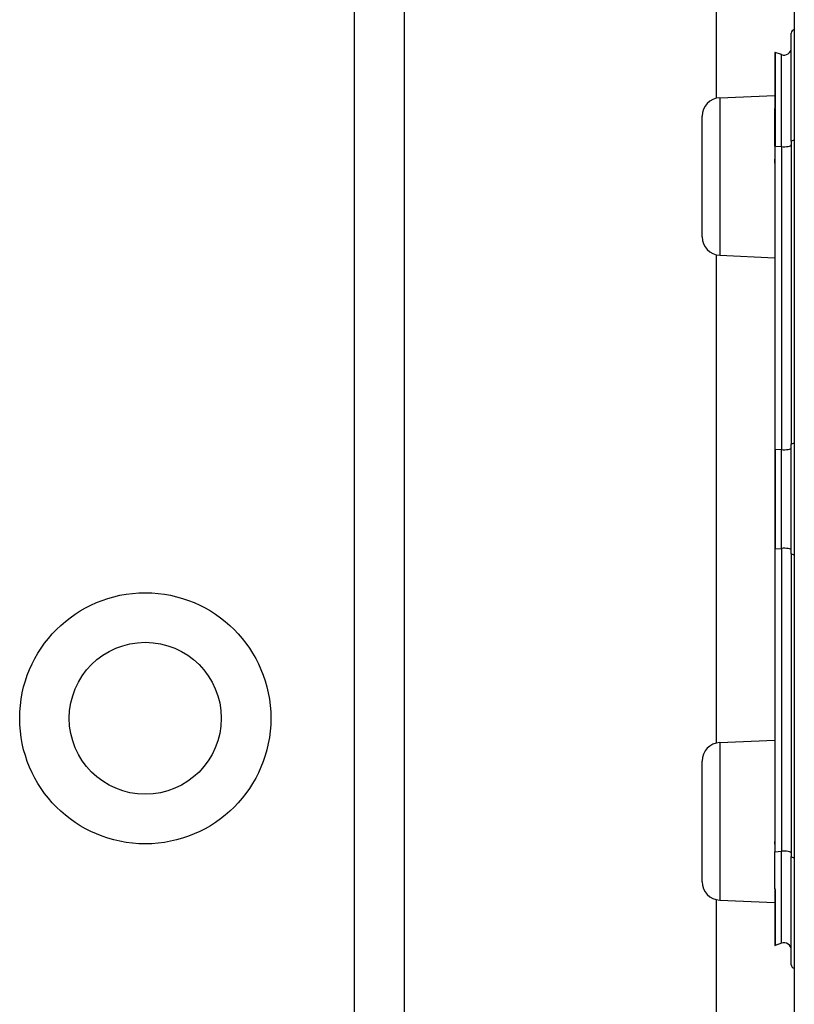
# Model space of a CAD drawing. Header units: inches. Extents: x 3.3 to 80.3, y 4.6 to 43.1.
# Tile 51 of 80: x 17.55 to 18.391, y 27.971 to 29.04. Entities that reach past the tile are written whole.
import ezdxf

# ---------------------------------------------------------------- set-up
doc = ezdxf.new("R2010")
doc.units = ezdxf.units.IN
doc.header["$MEASUREMENT"] = 0
doc.layers.add('Visible Edges(ANSI)', color=7, linetype='Continuous', lineweight=25)
doc.layers.add('Visible Tangent Edges(ANSI)', color=7, linetype='Continuous', lineweight=25)

msp = doc.modelspace()

# ---------------------------------------------------------------- linework, layer by layer
at = {"layer": 'Visible Edges(ANSI)'}
for p, q in [((18.306, 28.9548), (18.306, 31.9515)), ((17.9671, 31.5613), (17.9671, 14.1755)), ((18.3906, 29.461), (18.3906, 27.5788)), ((18.3874, 28.9081), (18.3874, 29.0255)), ((18.3695, 29.0043), (18.3695, 28.9436)), ((18.3768, 29.0022), (18.37, 29.0047)), ((18.3098, 28.9554), (18.3695, 28.958)), ((18.3695, 28.9436), (18.3695, 28.943)), ((18.2906, 28.8044), (18.2906, 28.9354)), ((18.3695, 28.903), (18.3695, 28.943)), ((18.3695, 28.903), (18.3695, 28.8902)), ((18.3874, 28.9081), (18.3874, 28.5792)), ((18.3695, 28.8902), (18.3695, 28.8845)), ((18.3695, 28.8845), (18.3695, 28.574)), ((18.306, 28.2548), (18.306, 28.7849)), ((18.3098, 28.7844), (18.3695, 28.7818)), ((18.3695, 28.574), (18.3695, 28.4657)), ((18.3874, 28.4605), (18.3874, 28.5792)), ((18.3695, 28.4657), (18.3695, 28.1553)), ((18.3874, 28.4605), (18.3874, 28.1317)), ((18.3098, 28.2554), (18.3695, 28.258)), ((18.2906, 28.1044), (18.2906, 28.2354)), ((18.3695, 28.1553), (18.3695, 28.145)), ((18.3695, 28.145), (18.3695, 28.1367)), ((18.3695, 28.097), (18.3695, 28.1367)), ((18.3874, 28.0143), (18.3874, 28.1317)), ((18.3695, 28.097), (18.3695, 28.0968)), ((18.3695, 28.0968), (18.3695, 28.0962)), ((18.3695, 28.0962), (18.3695, 28.0355)), ((18.306, 17.6518), (18.306, 28.0849)), ((18.3098, 28.0844), (18.3695, 28.0818)), ((18.3768, 28.0376), (18.37, 28.0351))]:
    msp.add_line(p, q, dxfattribs=at)
msp.add_circle((17.6861, 28.2818), 0.0825, dxfattribs=at)
for centre, radius, start, end in [((18.3913, 29.0255), 0.00394, 100.0205, 180), ((18.3795, 29.0096), 0.00787, 250, 0), ((18.3699, 29.0043), 0.000394, 70, 180), ((18.3106, 28.9354), 0.02, 92.5, 180), ((18.3106, 28.8044), 0.02, 180, 267.5), ((18.3106, 28.2354), 0.02, 92.5, 180), ((18.3106, 28.1044), 0.02, 180, 267.5), ((18.3699, 28.0355), 0.000394, 180, 290), ((18.3795, 28.0302), 0.00787, 0, 110), ((18.3913, 28.0143), 0.00394, 180, 259.9795)]:
    msp.add_arc(centre, radius, start, end, dxfattribs=at)
at = {"layer": 'Visible Tangent Edges(ANSI)'}
for p, q in [((17.9133, 14.1755), (17.9133, 31.5613)), ((18.37, 29.0047), (18.37, 28.9438)), ((18.3768, 28.9024), (18.3768, 29.0022)), ((18.3098, 28.9554), (18.3098, 28.7844)), ((18.3697, 28.9431), (18.3697, 28.903)), ((18.3697, 28.8902), (18.3697, 28.903)), ((18.3697, 28.903), (18.3768, 28.9024)), ((18.3768, 28.9024), (18.3768, 28.5735)), ((18.37, 28.5741), (18.37, 28.8846)), ((18.37, 28.5741), (18.37, 28.4656)), ((18.37, 28.5741), (18.3768, 28.5735)), ((18.3768, 28.4662), (18.3768, 28.5735)), ((18.37, 28.4656), (18.3768, 28.4662)), ((18.37, 28.1552), (18.37, 28.4656)), ((18.3768, 28.4662), (18.3768, 28.1374)), ((18.3098, 28.2554), (18.3098, 28.0844)), ((18.3695, 28.1367), (18.3768, 28.1374)), ((18.3768, 28.0376), (18.3768, 28.1374)), ((18.3696, 28.0969), (18.3695, 28.097)), ((18.37, 28.096), (18.37, 28.0351))]:
    msp.add_line(p, q, dxfattribs=at)
at = {"layer": 'Visible Tangent Edges(ANSI)', "flags": 128}
for points in [[(18.3697, 28.9431), (18.3697, 28.9431), (18.3697, 28.9432), (18.3697, 28.9432), (18.3697, 28.9433), (18.3696, 28.9433), (18.3696, 28.9433), (18.3696, 28.9433), (18.3696, 28.9434), (18.3696, 28.9434), (18.3696, 28.9434), (18.3696, 28.9434), (18.3695, 28.9435), (18.3695, 28.9435), (18.3695, 28.9435), (18.3695, 28.9435), (18.3695, 28.9435), (18.3695, 28.9435), (18.3695, 28.9435), (18.3695, 28.9436), (18.3695, 28.9436), (18.3695, 28.9436), (18.3695, 28.9436), (18.3695, 28.9436), (18.3695, 28.9436)], [(18.3697, 28.9431), (18.3697, 28.9431), (18.3698, 28.9431), (18.3698, 28.9432), (18.3698, 28.9432), (18.3698, 28.9432), (18.3698, 28.9432), (18.3699, 28.9433), (18.3699, 28.9433), (18.3699, 28.9433), (18.3699, 28.9434), (18.3699, 28.9434), (18.3699, 28.9434), (18.3699, 28.9435), (18.3699, 28.9435), (18.3699, 28.9435), (18.37, 28.9435), (18.37, 28.9436), (18.37, 28.9436), (18.37, 28.9436), (18.37, 28.9437), (18.37, 28.9437), (18.37, 28.9437), (18.37, 28.9438), (18.37, 28.9438)], [(18.3695, 28.8845), (18.3695, 28.8847), (18.3695, 28.885), (18.3695, 28.8852), (18.3695, 28.8854), (18.3695, 28.8857), (18.3695, 28.8859), (18.3695, 28.8862), (18.3695, 28.8864), (18.3695, 28.8867), (18.3695, 28.8869), (18.3695, 28.8871), (18.3696, 28.8874), (18.3696, 28.8876), (18.3696, 28.8879), (18.3696, 28.8881), (18.3696, 28.8883), (18.3696, 28.8886), (18.3696, 28.8888), (18.3697, 28.889), (18.3697, 28.8893), (18.3697, 28.8895), (18.3697, 28.8898), (18.3697, 28.89), (18.3697, 28.8902)], [(18.37, 28.8846), (18.37, 28.8848), (18.37, 28.885), (18.37, 28.8853), (18.37, 28.8855), (18.37, 28.8857), (18.37, 28.886), (18.37, 28.8862), (18.3699, 28.8864), (18.3699, 28.8867), (18.3699, 28.8869), (18.3699, 28.8872), (18.3699, 28.8874), (18.3699, 28.8876), (18.3699, 28.8879), (18.3699, 28.8881), (18.3698, 28.8883), (18.3698, 28.8886), (18.3698, 28.8888), (18.3698, 28.889), (18.3698, 28.8893), (18.3698, 28.8895), (18.3698, 28.8897), (18.3697, 28.89), (18.3697, 28.8902)], [(18.3695, 28.145), (18.3695, 28.1455), (18.3695, 28.1459), (18.3695, 28.1463), (18.3696, 28.1467), (18.3696, 28.1472), (18.3696, 28.1476), (18.3696, 28.148), (18.3697, 28.1484), (18.3697, 28.1489), (18.3697, 28.1493), (18.3697, 28.1497), (18.3698, 28.1501), (18.3698, 28.1506), (18.3698, 28.151), (18.3698, 28.1514), (18.3699, 28.1518), (18.3699, 28.1522), (18.3699, 28.1527), (18.3699, 28.1531), (18.37, 28.1535), (18.37, 28.1539), (18.37, 28.1544), (18.37, 28.1548), (18.37, 28.1552)], [(18.37, 28.096), (18.37, 28.096), (18.37, 28.0961), (18.37, 28.0961), (18.37, 28.0961), (18.37, 28.0962), (18.37, 28.0962), (18.3699, 28.0963), (18.3699, 28.0963), (18.3699, 28.0963), (18.3699, 28.0964), (18.3699, 28.0964), (18.3699, 28.0965), (18.3699, 28.0965), (18.3698, 28.0965), (18.3698, 28.0966), (18.3698, 28.0966), (18.3698, 28.0966), (18.3697, 28.0967), (18.3697, 28.0967), (18.3697, 28.0967), (18.3697, 28.0968), (18.3696, 28.0968), (18.3696, 28.0968), (18.3696, 28.0969)]]:
    msp.add_lwpolyline(points, dxfattribs=at)
at = {"layer": 'Visible Tangent Edges(ANSI)'}
msp.add_circle((17.6861, 28.2818), 0.1363, dxfattribs=at)
for centre, major_axis, ratio, start_param, end_param in [((18.3699, 28.9436), (-0.000394, 0), 0.548442, 4.363323, 6.283185), ((18.3697, 28.943), (-0.000197, 0), 0.542742, 4.363323, 6.283185), ((18.3697, 28.903), (-0.000197, 0), 0.245714, 4.363323, 6.283185), ((18.3795, 28.9042), (0.00787, 0), 0.245714, 4.363323, 6.283185), ((18.3913, 28.9081), (-0.00394, 0), 0.245714, 4.887279, 6.283185), ((18.3697, 28.8902), (-0.000197, 0), 0.245714, 4.363323, 6.283185), ((18.3699, 28.8845), (-0.000394, 0), 0.245714, 4.363323, 6.283185), ((18.3913, 28.5792), (-0.00394, 0), 0.245714, 4.887279, 6.283185), ((18.3699, 28.574), (-0.000394, 0), 0.245714, 4.363323, 6.283185), ((18.3795, 28.5753), (0.00787, 0), 0.245714, 4.363323, 6.283185), ((18.3699, 28.4657), (-0.000394, 0), 0.245714, 0, 1.919862), ((18.3795, 28.4644), (0.00787, 0), 0.245714, 0, 1.919862), ((18.3913, 28.4605), (-0.00394, 0), 0.245714, 0, 1.395906), ((18.3699, 28.1553), (-0.000394, 0), 0.245714, 0, 1.919862), ((18.3795, 28.1356), (0.00787, 0), 0.245714, 0, 1.919862), ((18.3913, 28.1317), (-0.00394, 0), 0.245714, 0, 1.395906), ((18.3694, 28.0971), (0.000276, 0.000281), 0.604942, 4.252306, 4.588732), ((18.3699, 28.0962), (-0.000394, 0), 0.548442, 0, 1.919862)]:
    msp.add_ellipse(centre, major_axis=major_axis, ratio=ratio, start_param=start_param, end_param=end_param, dxfattribs=at)

doc.saveas('drawing.dxf')
